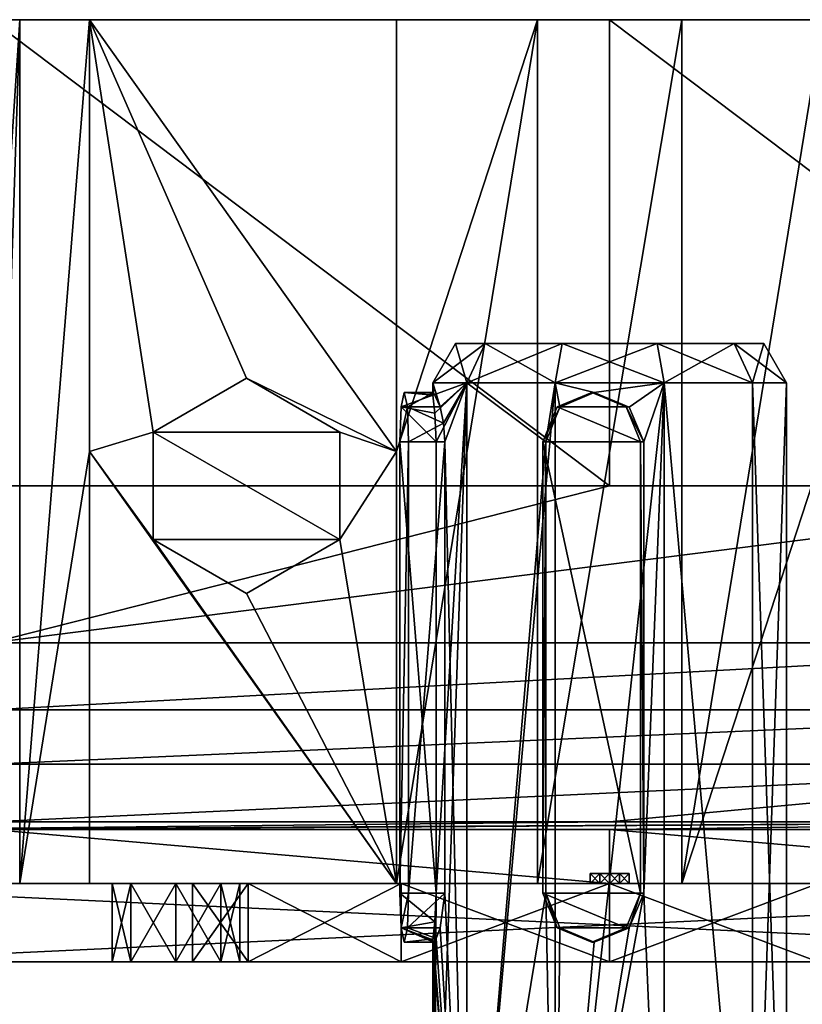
# Model space of a CAD drawing. Header units: millimetres. Extents: x -174 to 297, y -210 to 612.
# Tile 15 of 18: x -60 to 20, y 359 to 459. Entities that reach past the tile are written whole.
import ezdxf

# ---------------------------------------------------------------- set-up
doc = ezdxf.new("R2010")
doc.units = ezdxf.units.MM
doc.header["$LTSCALE"] = 65.185185
for name, color, linetype in [('23', 7, 'CONTINUOUS'), ('238', 7, 'CONTINUOUS'), ('24', 7, 'CONTINUOUS'), ('241', 7, 'CONTINUOUS'), ('252', 7, 'CONTINUOUS'), ('263', 7, 'CONTINUOUS'), ('265', 7, 'CONTINUOUS'), ('272', 7, 'CONTINUOUS'), ('274', 7, 'CONTINUOUS'), ('276', 7, 'CONTINUOUS'), ('277', 7, 'CONTINUOUS'), ('278', 7, 'CONTINUOUS'), ('279', 7, 'CONTINUOUS'), ('280', 7, 'CONTINUOUS'), ('281', 7, 'CONTINUOUS'), ('282', 7, 'CONTINUOUS'), ('283', 7, 'CONTINUOUS'), ('296', 7, 'CONTINUOUS'), ('303', 7, 'CONTINUOUS'), ('305', 7, 'CONTINUOUS'), ('307', 7, 'CONTINUOUS'), ('309', 7, 'CONTINUOUS'), ('312', 7, 'CONTINUOUS'), ('313', 7, 'CONTINUOUS'), ('314', 7, 'CONTINUOUS'), ('320', 7, 'CONTINUOUS'), ('34', 7, 'CONTINUOUS'), ('37', 7, 'CONTINUOUS'), ('38', 7, 'CONTINUOUS'), ('39', 7, 'CONTINUOUS'), ('40', 7, 'CONTINUOUS'), ('41', 7, 'CONTINUOUS'), ('42', 7, 'CONTINUOUS'), ('44', 7, 'CONTINUOUS'), ('45', 7, 'CONTINUOUS'), ('47', 7, 'CONTINUOUS'), ('49', 7, 'CONTINUOUS'), ('50', 7, 'CONTINUOUS'), ('52', 7, 'CONTINUOUS'), ('58', 7, 'CONTINUOUS'), ('63', 7, 'CONTINUOUS'), ('77', 7, 'CONTINUOUS'), ('78', 7, 'CONTINUOUS'), ('98', 7, 'CONTINUOUS')]:
    doc.layers.add(name, color=color, linetype=linetype)

msp = doc.modelspace()

# ---------------------------------------------------------------- linework, layer by layer
at = {"layer": '23', "color": 7, "linetype": 'Continuous'}
for points in [[(-14.56, 422, -10.58), (-18, 422), (-12.69, 426, -9.22), (-14.56, 422, -10.58)], [(-18, 422), (-15.69, 426), (-12.69, 426, -9.22), (-18, 422)], [(-5.56, 422, -17.12), (-14.56, 422, -10.58), (-4.85, 426, -14.92), (-5.56, 422, -17.12)], [(-4.85, 426, -14.92), (-14.56, 422, -10.58), (-12.69, 426, -9.22), (-4.85, 426, -14.92)], [(5.56, 422, -17.12), (-5.56, 422, -17.12), (4.85, 426, -14.92), (5.56, 422, -17.12)], [(4.85, 426, -14.92), (-5.56, 422, -17.12), (-4.85, 426, -14.92), (4.85, 426, -14.92)], [(12.69, 426, -9.22), (5.56, 422, -17.12), (4.85, 426, -14.92), (12.69, 426, -9.22)], [(14.56, 422, -10.58), (5.56, 422, -17.12), (12.69, 426, -9.22), (14.56, 422, -10.58)], [(15.69, 426), (14.56, 422, -10.58), (12.69, 426, -9.22), (15.69, 426)], [(18, 422), (14.56, 422, -10.58), (15.69, 426), (18, 422)]]:
    msp.add_3dface(points, dxfattribs=at)
at = {"layer": '238', "color": 7, "linetype": 'Continuous'}
for points in [[(-18, 422), (-18, 420.75), (-17.98, 420.94, 0.78), (-18, 422)], [(-17.93, 421, 1.57), (-18, 422), (-17.98, 420.94, 0.78), (-17.93, 421, 1.57)], [(-18, 422), (-17.93, 421, 1.57), (-17.27, 419.54, 5.06), (-18, 422)], [(-14.56, 422, 10.58), (-18, 422), (-17.27, 419.54, 5.06), (-14.56, 422, 10.58)], [(-16.92, 417.88, 6.13), (-14.56, 422, 10.58), (-17.27, 419.54, 5.06), (-16.92, 417.88, 6.13)], [(-16.79, 416, 6.49), (-14.56, 422, 10.58), (-16.92, 417.88, 6.13), (-16.79, 416, 6.49)], [(-14.56, 321, 10.58), (-14.56, 422, 10.58), (-16.79, 416, 6.49), (-14.56, 321, 10.58)], [(-14.56, 321, 10.58), (-5.56, 321, 17.12), (-5.56, 422, 17.12), (-14.56, 321, 10.58)], [(-14.56, 422, 10.58), (-14.56, 321, 10.58), (-5.56, 422, 17.12), (-14.56, 422, 10.58)], [(-5.56, 321, 17.12), (5.56, 321, 17.12), (5.56, 422, 17.12), (-5.56, 321, 17.12)], [(-5.56, 422, 17.12), (-5.56, 321, 17.12), (5.56, 422, 17.12), (-5.56, 422, 17.12)], [(5.56, 321, 17.12), (14.56, 321, 10.58), (5.56, 422, 17.12), (5.56, 321, 17.12)], [(5.56, 422, 17.12), (14.56, 321, 10.58), (14.56, 422, 10.58), (5.56, 422, 17.12)], [(14.56, 321, 10.58), (18, 321), (14.56, 422, 10.58), (14.56, 321, 10.58)], [(18, 321), (18, 422), (14.56, 422, 10.58), (18, 321)], [(-16.79, 370, 6.49), (-14.56, 321, 10.58), (-16.79, 416, 6.49), (-16.79, 370, 6.49)], [(-17.27, 366.47, 5.06), (-14.56, 321, 10.58), (-16.79, 370, 6.49), (-17.27, 366.47, 5.06)], [(-17.67, 365.37, 3.44), (-14.56, 321, 10.58), (-17.27, 366.47, 5.06), (-17.67, 365.37, 3.44)], [(-18, 321), (-14.56, 321, 10.58), (-18, 365.25), (-18, 321)], [(-18, 365.25), (-14.56, 321, 10.58), (-17.98, 365.06, 0.78), (-18, 365.25)], [(-17.93, 365, 1.57), (-14.56, 321, 10.58), (-17.67, 365.37, 3.44), (-17.93, 365, 1.57)], [(-17.98, 365.06, 0.78), (-14.56, 321, 10.58), (-17.93, 365, 1.57), (-17.98, 365.06, 0.78)]]:
    msp.add_3dface(points, dxfattribs=at)
at = {"layer": '24', "color": 7, "linetype": 'Continuous'}
for points in [[(-14.56, 321, -10.58), (-18, 321), (-14.56, 422, -10.58), (-14.56, 321, -10.58)], [(-14.56, 422, -10.58), (-18, 321), (-17.66, 370, -3.47), (-14.56, 422, -10.58)], [(-18, 422), (-14.56, 422, -10.58), (-18, 420.75), (-18, 422)], [(-18, 420.75), (-14.56, 422, -10.58), (-17.82, 418.91, -2.52), (-18, 420.75)], [(-17.82, 418.91, -2.52), (-14.56, 422, -10.58), (-17.66, 416, -3.47), (-17.82, 418.91, -2.52)], [(-17.66, 416, -3.47), (-14.56, 422, -10.58), (-17.66, 370, -3.47), (-17.66, 416, -3.47)], [(-14.56, 321, -10.58), (-14.56, 422, -10.58), (-6.49, 416, -16.79), (-14.56, 321, -10.58)], [(-14.56, 422, -10.58), (-5.56, 422, -17.12), (-6.49, 416, -16.79), (-14.56, 422, -10.58)], [(-6.49, 416, -16.79), (-5.56, 422, -17.12), (-5.06, 419.53, -17.27), (-6.49, 416, -16.79)], [(-5.56, 422, -17.12), (5.56, 422, -17.12), (-1.57, 421, -17.93), (-5.56, 422, -17.12)], [(-5.06, 419.53, -17.27), (-5.56, 422, -17.12), (-1.57, 421, -17.93), (-5.06, 419.53, -17.27)], [(-1.57, 421, -17.93), (5.56, 422, -17.12), (1.98, 419.53, -17.89), (-1.57, 421, -17.93)], [(1.98, 419.53, -17.89), (5.56, 422, -17.12), (3.47, 416, -17.66), (1.98, 419.53, -17.89)], [(5.56, 422, -17.12), (5.56, 321, -17.12), (3.47, 370, -17.66), (5.56, 422, -17.12)], [(5.56, 422, -17.12), (3.47, 370, -17.66), (3.47, 416, -17.66), (5.56, 422, -17.12)], [(14.56, 321, -10.58), (5.56, 321, -17.12), (5.56, 422, -17.12), (14.56, 321, -10.58)], [(14.56, 422, -10.58), (14.56, 321, -10.58), (5.56, 422, -17.12), (14.56, 422, -10.58)], [(18, 321), (14.56, 321, -10.58), (18, 422), (18, 321)], [(18, 422), (14.56, 321, -10.58), (14.56, 422, -10.58), (18, 422)], [(-6.49, 370, -16.79), (-14.56, 321, -10.58), (-6.49, 416, -16.79), (-6.49, 370, -16.79)], [(-17.66, 370, -3.47), (-18, 321), (-17.82, 367.09, -2.52), (-17.66, 370, -3.47)], [(-5.56, 321, -17.12), (-14.56, 321, -10.58), (-6.49, 370, -16.79), (-5.56, 321, -17.12)], [(-5.06, 366.47, -17.27), (-5.56, 321, -17.12), (-6.49, 370, -16.79), (-5.06, 366.47, -17.27)], [(5.56, 321, -17.12), (-5.56, 321, -17.12), (3.47, 370, -17.66), (5.56, 321, -17.12)], [(3.47, 370, -17.66), (-5.56, 321, -17.12), (1.98, 366.47, -17.89), (3.47, 370, -17.66)], [(-17.82, 367.09, -2.52), (-18, 321), (-18, 365.25), (-17.82, 367.09, -2.52)], [(1.98, 366.47, -17.89), (-5.56, 321, -17.12), (-1.57, 365, -17.93), (1.98, 366.47, -17.89)], [(-1.57, 365, -17.93), (-5.56, 321, -17.12), (-5.06, 366.47, -17.27), (-1.57, 365, -17.93)]]:
    msp.add_3dface(points, dxfattribs=at)
at = {"layer": '241', "color": 7, "linetype": 'Continuous'}
for points in [[(-50.69, 371, 44.19), (-48.79, 371, 48.79), (-50.69, 363, 44.19), (-50.69, 371, 44.19)], [(-48.79, 371, 48.79), (-48.79, 363, 48.79), (-50.69, 363, 44.19), (-48.79, 371, 48.79)], [(-48.79, 371, 48.79), (-44.19, 371, 50.69), (-48.79, 363, 48.79), (-48.79, 371, 48.79)], [(-44.19, 371, 50.69), (-44.19, 363, 50.69), (-48.79, 363, 48.79), (-44.19, 371, 50.69)], [(-44.19, 371, 50.69), (-39.6, 371, 48.79), (-44.19, 363, 50.69), (-44.19, 371, 50.69)], [(-39.6, 371, 48.79), (-39.6, 363, 48.79), (-44.19, 363, 50.69), (-39.6, 371, 48.79)], [(-39.6, 371, 48.79), (-37.69, 371, 44.19), (-39.6, 363, 48.79), (-39.6, 371, 48.79)], [(-37.69, 371, 44.19), (-37.69, 363, 44.19), (-39.6, 363, 48.79), (-37.69, 371, 44.19)]]:
    msp.add_3dface(points, dxfattribs=at)
at = {"layer": '252', "color": 7, "linetype": 'Continuous'}
for points in [[(-48.79, 371, -48.79), (-50.69, 371, -44.19), (-48.79, 363, -48.79), (-48.79, 371, -48.79)], [(-50.69, 371, -44.19), (-50.69, 363, -44.19), (-48.79, 363, -48.79), (-50.69, 371, -44.19)], [(-44.19, 371, -50.69), (-48.79, 371, -48.79), (-44.19, 363, -50.69), (-44.19, 371, -50.69)], [(-48.79, 371, -48.79), (-48.79, 363, -48.79), (-44.19, 363, -50.69), (-48.79, 371, -48.79)], [(-39.6, 371, -48.79), (-44.19, 371, -50.69), (-39.6, 363, -48.79), (-39.6, 371, -48.79)], [(-44.19, 371, -50.69), (-44.19, 363, -50.69), (-39.6, 363, -48.79), (-44.19, 371, -50.69)], [(-37.69, 371, -44.19), (-39.6, 371, -48.79), (-37.69, 363, -44.19), (-37.69, 371, -44.19)], [(-37.69, 363, -44.19), (-39.6, 371, -48.79), (-39.6, 363, -48.79), (-37.69, 363, -44.19)]]:
    msp.add_3dface(points, dxfattribs=at)
at = {"layer": '263', "color": 7, "linetype": 'Continuous'}
for points in [[(-42.5, 371), (-36.81, 371, 21.25), (-42.5, 363), (-42.5, 371)], [(-42.5, 363), (-36.81, 371, 21.25), (-36.81, 363, 21.25), (-42.5, 363)], [(-36.81, 371, 21.25), (-21.25, 371, 36.81), (-21.25, 363, 36.81), (-36.81, 371, 21.25)], [(-36.81, 371, 21.25), (-21.25, 363, 36.81), (-36.81, 363, 21.25), (-36.81, 371, 21.25)], [(-21.25, 371, 36.81), (0, 371, 42.5), (-21.25, 363, 36.81), (-21.25, 371, 36.81)], [(0, 371, 42.5), (0, 363, 42.5), (-21.25, 363, 36.81), (0, 371, 42.5)], [(0, 371, 42.5), (21.25, 371, 36.81), (0, 363, 42.5), (0, 371, 42.5)], [(21.25, 371, 36.81), (21.25, 363, 36.81), (0, 363, 42.5), (21.25, 371, 36.81)]]:
    msp.add_3dface(points, dxfattribs=at)
at = {"layer": '265', "color": 7, "linetype": 'Continuous'}
for points in [[(-18, 422), (-14.56, 422, 10.58), (-15.69, 426), (-18, 422)], [(-15.69, 426), (-14.56, 422, 10.58), (-12.69, 426, 9.22), (-15.69, 426)], [(-14.56, 422, 10.58), (-5.56, 422, 17.12), (-12.69, 426, 9.22), (-14.56, 422, 10.58)], [(-12.69, 426, 9.22), (-5.56, 422, 17.12), (-4.85, 426, 14.92), (-12.69, 426, 9.22)], [(-5.56, 422, 17.12), (5.56, 422, 17.12), (-4.85, 426, 14.92), (-5.56, 422, 17.12)], [(-4.85, 426, 14.92), (5.56, 422, 17.12), (4.85, 426, 14.92), (-4.85, 426, 14.92)], [(5.56, 422, 17.12), (14.56, 422, 10.58), (4.85, 426, 14.92), (5.56, 422, 17.12)], [(4.85, 426, 14.92), (14.56, 422, 10.58), (12.69, 426, 9.22), (4.85, 426, 14.92)], [(14.56, 422, 10.58), (18, 422), (12.69, 426, 9.22), (14.56, 422, 10.58)], [(12.69, 426, 9.22), (18, 422), (15.69, 426), (12.69, 426, 9.22)]]:
    msp.add_3dface(points, dxfattribs=at)
at = {"layer": '272', "color": 7, "linetype": 'Continuous'}
for points in [[(-63, 371, 68), (-63, 371, 28.14), (-60.07, 371, -62.57), (-63, 371, 68)], [(0, 371, 68), (-63, 371, 68), (-1.01, 371, 1.73), (0, 371, 68)], [(-7.34, 371, -68.61), (-63, 371, 68), (-21.7, 371, -65.5), (-7.34, 371, -68.61)], [(-63, 371, 68), (-7.34, 371, -68.61), (-2, 371), (-63, 371, 68)], [(-21.7, 371, -65.5), (-63, 371, 68), (-53, 371, -65.5), (-21.7, 371, -65.5)], [(-53, 371, -65.5), (-63, 371, 68), (-60.07, 371, -62.57), (-53, 371, -65.5)], [(-1.01, 371, 1.73), (-63, 371, 68), (-2, 371), (-1.01, 371, 1.73)], [(-63, 371, 28.14), (-63, 371, -28.14), (-60.07, 371, -62.57), (-63, 371, 28.14)], [(-60.07, 371, -62.57), (-63, 371, -28.14), (-63, 371, -55.5), (-60.07, 371, -62.57)], [(-7.34, 371, -68.61), (7.34, 371, -68.61), (-2, 371), (-7.34, 371, -68.61)], [(-2, 371), (7.34, 371, -68.61), (-1.01, 371, -1.73), (-2, 371)], [(0.01, 371, 2), (0, 371, 68), (-1.01, 371, 1.73), (0.01, 371, 2)], [(-1.01, 371, -1.73), (7.34, 371, -68.61), (-0.01, 371, -2), (-1.01, 371, -1.73)], [(-0.01, 371, -2), (7.34, 371, -68.61), (1.01, 371, -1.73), (-0.01, 371, -2)], [(63, 371, 68), (0, 371, 68), (63, 371, 28.14), (63, 371, 68)], [(63, 371, 28.14), (0, 371, 68), (63, 371, -28.14), (63, 371, 28.14)], [(63, 371, -28.14), (0, 371, 68), (63, 371, -55.5), (63, 371, -28.14)], [(63, 371, -55.5), (0, 371, 68), (60.07, 371, -62.57), (63, 371, -55.5)], [(60.07, 371, -62.57), (0, 371, 68), (53, 371, -65.5), (60.07, 371, -62.57)], [(53, 371, -65.5), (0, 371, 68), (21.7, 371, -65.5), (53, 371, -65.5)], [(21.7, 371, -65.5), (0, 371, 68), (7.34, 371, -68.61), (21.7, 371, -65.5)], [(7.34, 371, -68.61), (0, 371, 68), (2, 371), (7.34, 371, -68.61)], [(2, 371), (0, 371, 68), (1.01, 371, 1.73), (2, 371)], [(1.01, 371, 1.73), (0, 371, 68), (0.01, 371, 2), (1.01, 371, 1.73)], [(7.34, 371, -68.61), (2, 371), (1.01, 371, -1.73), (7.34, 371, -68.61)]]:
    msp.add_3dface(points, dxfattribs=at)
at = {"layer": '274', "color": 7, "linetype": 'Continuous'}
for points in [[(-1.01, 371, 1.73), (-2, 371), (-1.01, 372, 1.73), (-1.01, 371, 1.73)], [(-2, 371), (-2, 372), (-1.01, 372, 1.73), (-2, 371)], [(0.01, 371, 2), (-1.01, 371, 1.73), (-0.01, 372, 2), (0.01, 371, 2)], [(-0.01, 372, 2), (-1.01, 371, 1.73), (-1.01, 372, 1.73), (-0.01, 372, 2)], [(1.01, 372, 1.73), (0.01, 371, 2), (-0.01, 372, 2), (1.01, 372, 1.73)], [(1.01, 371, 1.73), (0.01, 371, 2), (1.01, 372, 1.73), (1.01, 371, 1.73)], [(2, 371), (1.01, 371, 1.73), (2, 372), (2, 371)], [(2, 372), (1.01, 371, 1.73), (1.01, 372, 1.73), (2, 372)]]:
    msp.add_3dface(points, dxfattribs=at)
at = {"layer": '276', "color": 7, "linetype": 'Continuous'}
for points in [[(-2, 372), (-1.01, 372, -1.73), (2, 372), (-2, 372)], [(-2, 372), (2, 372), (1.01, 372, 1.73), (-2, 372)], [(-2, 372), (1.01, 372, 1.73), (-1.01, 372, 1.73), (-2, 372)], [(-1.01, 372, -1.73), (0.01, 372, -2), (1.01, 372, -1.73), (-1.01, 372, -1.73)], [(-1.01, 372, -1.73), (1.01, 372, -1.73), (2, 372), (-1.01, 372, -1.73)], [(1.01, 372, 1.73), (-0.01, 372, 2), (-1.01, 372, 1.73), (1.01, 372, 1.73)]]:
    msp.add_3dface(points, dxfattribs=at)
at = {"layer": '277', "color": 7, "linetype": 'Continuous'}
for points in [[(-46.5, 416.98, -65.5), (-37, 422.47, -65.5), (-37, 422.47, -96), (-46.5, 416.98, -65.5)], [(-46.5, 416.98, -65.5), (-37, 422.47, -96), (-46.5, 416.98, -96), (-46.5, 416.98, -65.5)]]:
    msp.add_3dface(points, dxfattribs=at)
at = {"layer": '278', "color": 7, "linetype": 'Continuous'}
for points in [[(-37, 422.47, -65.5), (-27.5, 416.98, -65.5), (-27.5, 416.98, -96), (-37, 422.47, -65.5)], [(-37, 422.47, -65.5), (-27.5, 416.98, -96), (-37, 422.47, -96), (-37, 422.47, -65.5)]]:
    msp.add_3dface(points, dxfattribs=at)
at = {"layer": '279', "color": 7, "linetype": 'Continuous'}
for points in [[(-27.5, 416.98, -65.5), (-27.5, 406.02, -65.5), (-27.5, 406.02, -96), (-27.5, 416.98, -65.5)], [(-27.5, 416.98, -96), (-27.5, 416.98, -65.5), (-27.5, 406.02, -96), (-27.5, 416.98, -96)]]:
    msp.add_3dface(points, dxfattribs=at)
at = {"layer": '280', "color": 7, "linetype": 'Continuous'}
for points in [[(-46.5, 406.02, -65.5), (-46.5, 416.98, -65.5), (-46.5, 416.98, -96), (-46.5, 406.02, -65.5)], [(-46.5, 406.02, -65.5), (-46.5, 416.98, -96), (-46.5, 406.02, -96), (-46.5, 406.02, -65.5)]]:
    msp.add_3dface(points, dxfattribs=at)
at = {"layer": '281', "color": 7, "linetype": 'Continuous'}
for points in [[(-37, 400.53, -65.5), (-46.5, 406.02, -65.5), (-46.5, 406.02, -96), (-37, 400.53, -65.5)], [(-37, 400.53, -65.5), (-46.5, 406.02, -96), (-37, 400.53, -96), (-37, 400.53, -65.5)]]:
    msp.add_3dface(points, dxfattribs=at)
at = {"layer": '282', "color": 7, "linetype": 'Continuous'}
for points in [[(-27.5, 406.02, -65.5), (-37, 400.53, -65.5), (-37, 400.53, -96), (-27.5, 406.02, -65.5)], [(-27.5, 406.02, -96), (-27.5, 406.02, -65.5), (-37, 400.53, -96), (-27.5, 406.02, -96)]]:
    msp.add_3dface(points, dxfattribs=at)
at = {"layer": '283', "color": 7, "linetype": 'Continuous'}
for points in [[(-37, 422.47, -96), (-27.5, 416.98, -96), (-46.5, 416.98, -96), (-37, 422.47, -96)], [(-27.5, 416.98, -96), (-27.5, 406.02, -96), (-46.5, 416.98, -96), (-27.5, 416.98, -96)], [(-46.5, 416.98, -96), (-27.5, 406.02, -96), (-46.5, 406.02, -96), (-46.5, 416.98, -96)], [(-46.5, 406.02, -96), (-27.5, 406.02, -96), (-37, 400.53, -96), (-46.5, 406.02, -96)]]:
    msp.add_3dface(points, dxfattribs=at)
at = {"layer": '296', "color": 7, "linetype": 'Continuous'}
for points in [[(0, 377.27, 75.29), (-63, 377.27, 75.29), (-74, 376.5, 68), (0, 377.27, 75.29)], [(63, 377.27, 75.29), (0, 377.27, 75.29), (-74, 376.5, 68), (63, 377.27, 75.29)], [(-63, 376.5, 68), (63, 377.27, 75.29), (-74, 376.5, 68), (-63, 376.5, 68)], [(0, 376.5, 68), (63, 377.27, 75.29), (-63, 376.5, 68), (0, 376.5, 68)], [(63, 376.5, 68), (63, 377.27, 75.29), (0, 376.5, 68), (63, 376.5, 68)]]:
    msp.add_3dface(points, dxfattribs=at)
at = {"layer": '303', "color": 7, "linetype": 'Continuous'}
for points in [[(-63, 411.5, 105.5), (-63, 395.52, 101.58), (0, 411.5, 105.5), (-63, 411.5, 105.5)], [(-63, 395.52, 101.58), (63, 395.52, 101.58), (63, 411.5, 105.5), (-63, 395.52, 101.58)], [(-63, 395.52, 101.58), (63, 411.5, 105.5), (0, 411.5, 105.5), (-63, 395.52, 101.58)], [(-63, 395.52, 101.58), (-63, 388.68, 96.87), (63, 395.52, 101.58), (-63, 395.52, 101.58)], [(-63, 388.68, 96.87), (63, 388.67, 96.86), (63, 395.52, 101.58), (-63, 388.68, 96.87)], [(-63, 388.68, 96.87), (-63, 383.15, 90.66), (63, 388.67, 96.86), (-63, 388.68, 96.87)], [(-63, 383.15, 90.66), (63, 383.15, 90.66), (63, 388.67, 96.86), (-63, 383.15, 90.66)], [(-63, 377.27, 75.29), (0, 377.27, 75.29), (63, 383.15, 90.66), (-63, 377.27, 75.29)], [(-63, 383.15, 90.66), (-63, 377.27, 75.29), (63, 383.15, 90.66), (-63, 383.15, 90.66)], [(0, 377.27, 75.29), (63, 377.27, 75.29), (63, 383.15, 90.66), (0, 377.27, 75.29)]]:
    msp.add_3dface(points, dxfattribs=at)
at = {"layer": '305', "color": 7, "linetype": 'Continuous'}
for points in [[(-69, 459, 0), (-67.48, 459, 14.39), (69, 459, 0), (-69, 459, 0)], [(-67.48, 459, -14.39), (-69, 459, 0), (67.48, 459, -14.39), (-67.48, 459, -14.39)], [(67.48, 459, -14.39), (-69, 459, 0), (69, 459, 0), (67.48, 459, -14.39)], [(-67.48, 459, 14.39), (-63, 459, 28.14), (67.48, 459, 14.39), (-67.48, 459, 14.39)], [(69, 459, 0), (-67.48, 459, 14.39), (67.48, 459, 14.39), (69, 459, 0)], [(-63, 459, -28.14), (-67.48, 459, -14.39), (63, 459, -28.14), (-63, 459, -28.14)], [(63, 459, -28.14), (-67.48, 459, -14.39), (67.48, 459, -14.39), (63, 459, -28.14)], [(-63, 459, 28.14), (-63, 459, 66.82), (63, 459, 28.14), (-63, 459, 28.14)], [(-63, 459, 28.14), (63, 459, 28.14), (67.48, 459, 14.39), (-63, 459, 28.14)], [(-63, 459, 66.82), (-63, 459, 105.5), (63, 459, 66.82), (-63, 459, 66.82)], [(-63, 459, 66.82), (63, 459, 66.82), (63, 459, 28.14), (-63, 459, 66.82)], [(63, 459, 66.82), (-63, 459, 105.5), (0, 459, 105.5), (63, 459, 66.82)], [(-63, 459, -55.5), (-63, 459, -28.14), (63, 459, -55.5), (-63, 459, -55.5)], [(63, 459, -55.5), (-63, 459, -28.14), (63, 459, -28.14), (63, 459, -55.5)], [(-60.07, 459, -62.57), (-63, 459, -55.5), (60.07, 459, -62.57), (-60.07, 459, -62.57)], [(60.07, 459, -62.57), (-63, 459, -55.5), (63, 459, -55.5), (60.07, 459, -62.57)], [(-53, 459, -65.5), (-60.07, 459, -62.57), (-21.7, 459, -65.5), (-53, 459, -65.5)], [(-21.7, 459, -65.5), (-60.07, 459, -62.57), (21.7, 459, -65.5), (-21.7, 459, -65.5)], [(21.7, 459, -65.5), (-60.07, 459, -62.57), (53, 459, -65.5), (21.7, 459, -65.5)], [(53, 459, -65.5), (-60.07, 459, -62.57), (60.07, 459, -62.57), (53, 459, -65.5)], [(-7.34, 459, -68.61), (-21.7, 459, -65.5), (7.34, 459, -68.61), (-7.34, 459, -68.61)], [(7.34, 459, -68.61), (-21.7, 459, -65.5), (21.7, 459, -65.5), (7.34, 459, -68.61)], [(63, 459, 105.5), (63, 459, 66.82), (0, 459, 105.5), (63, 459, 105.5)]]:
    msp.add_3dface(points, dxfattribs=at)
at = {"layer": '307', "color": 7, "linetype": 'Continuous'}
for points in [[(-63, 459, 105.5), (-63, 411.5, 105.5), (0, 411.5, 105.5), (-63, 459, 105.5)], [(-63, 459, 105.5), (0, 411.5, 105.5), (0, 459, 105.5), (-63, 459, 105.5)], [(63, 411.5, 105.5), (63, 459, 105.5), (0, 459, 105.5), (63, 411.5, 105.5)], [(0, 411.5, 105.5), (63, 411.5, 105.5), (0, 459, 105.5), (0, 411.5, 105.5)]]:
    msp.add_3dface(points, dxfattribs=at)
at = {"layer": '309', "color": 7, "linetype": 'Continuous'}
for points in [[(0, 376.5, 68), (-63, 376.5, 68), (0, 371, 68), (0, 376.5, 68)], [(-63, 376.5, 68), (-63, 371, 68), (0, 371, 68), (-63, 376.5, 68)], [(63, 376.5, 68), (0, 376.5, 68), (63, 371, 68), (63, 376.5, 68)], [(63, 371, 68), (0, 376.5, 68), (0, 371, 68), (63, 371, 68)]]:
    msp.add_3dface(points, dxfattribs=at)
at = {"layer": '312', "color": 7, "linetype": 'Continuous'}
for points in [[(-63, 459, -55.5), (-60.07, 459, -62.57), (-63, 415, -55.5), (-63, 459, -55.5)], [(-60.07, 459, -62.57), (-60.07, 371, -62.57), (-63, 371, -55.5), (-60.07, 459, -62.57)], [(-60.07, 459, -62.57), (-63, 371, -55.5), (-63, 415, -55.5), (-60.07, 459, -62.57)], [(-60.07, 459, -62.57), (-53, 459, -65.5), (-60.07, 371, -62.57), (-60.07, 459, -62.57)], [(-60.07, 371, -62.57), (-53, 459, -65.5), (-53, 415, -65.5), (-60.07, 371, -62.57)], [(-53, 371, -65.5), (-60.07, 371, -62.57), (-53, 415, -65.5), (-53, 371, -65.5)]]:
    msp.add_3dface(points, dxfattribs=at)
at = {"layer": '313', "color": 7, "linetype": 'Continuous'}
for points in [[(-53, 459, -65.5), (-21.7, 459, -65.5), (-21.7, 415, -65.5), (-53, 459, -65.5)], [(-53, 459, -65.5), (-21.7, 415, -65.5), (-37, 422.47, -65.5), (-53, 459, -65.5)], [(-53, 415, -65.5), (-53, 459, -65.5), (-46.5, 416.98, -65.5), (-53, 415, -65.5)], [(-46.5, 416.98, -65.5), (-53, 459, -65.5), (-37, 422.47, -65.5), (-46.5, 416.98, -65.5)], [(-21.7, 415, -65.5), (-27.5, 416.98, -65.5), (-37, 422.47, -65.5), (-21.7, 415, -65.5)], [(-46.5, 406.02, -65.5), (-53, 415, -65.5), (-46.5, 416.98, -65.5), (-46.5, 406.02, -65.5)], [(-27.5, 416.98, -65.5), (-21.7, 415, -65.5), (-27.5, 406.02, -65.5), (-27.5, 416.98, -65.5)], [(-21.7, 371, -65.5), (-53, 371, -65.5), (-53, 415, -65.5), (-21.7, 371, -65.5)], [(-21.7, 371, -65.5), (-53, 415, -65.5), (-46.5, 406.02, -65.5), (-21.7, 371, -65.5)], [(-21.7, 415, -65.5), (-21.7, 371, -65.5), (-27.5, 406.02, -65.5), (-21.7, 415, -65.5)], [(-37, 400.53, -65.5), (-21.7, 371, -65.5), (-46.5, 406.02, -65.5), (-37, 400.53, -65.5)], [(-27.5, 406.02, -65.5), (-21.7, 371, -65.5), (-37, 400.53, -65.5), (-27.5, 406.02, -65.5)]]:
    msp.add_3dface(points, dxfattribs=at)
at = {"layer": '314', "color": 7, "linetype": 'Continuous'}
for points in [[(-21.7, 459, -65.5), (-7.34, 459, -68.61), (-21.7, 415, -65.5), (-21.7, 459, -65.5)], [(-7.34, 459, -68.61), (-7.34, 371, -68.61), (-21.7, 371, -65.5), (-7.34, 459, -68.61)], [(-7.34, 459, -68.61), (-21.7, 371, -65.5), (-21.7, 415, -65.5), (-7.34, 459, -68.61)], [(-7.34, 459, -68.61), (7.34, 459, -68.61), (-7.34, 371, -68.61), (-7.34, 459, -68.61)], [(7.34, 459, -68.61), (7.34, 371, -68.61), (-7.34, 371, -68.61), (7.34, 459, -68.61)], [(7.34, 459, -68.61), (21.7, 459, -65.5), (7.34, 371, -68.61), (7.34, 459, -68.61)], [(7.34, 371, -68.61), (21.7, 459, -65.5), (21.7, 415, -65.5), (7.34, 371, -68.61)], [(21.7, 371, -65.5), (7.34, 371, -68.61), (21.7, 415, -65.5), (21.7, 371, -65.5)]]:
    msp.add_3dface(points, dxfattribs=at)
at = {"layer": '320', "color": 7, "linetype": 'Continuous'}
for points in [[(-2, 371), (-1.01, 371, -1.73), (-2, 372), (-2, 371)], [(-2, 372), (-1.01, 371, -1.73), (-1.01, 372, -1.73), (-2, 372)], [(-1.01, 371, -1.73), (-0.01, 371, -2), (-1.01, 372, -1.73), (-1.01, 371, -1.73)], [(-1.01, 372, -1.73), (-0.01, 371, -2), (0.01, 372, -2), (-1.01, 372, -1.73)], [(-0.01, 371, -2), (1.01, 371, -1.73), (0.01, 372, -2), (-0.01, 371, -2)], [(0.01, 372, -2), (1.01, 371, -1.73), (1.01, 372, -1.73), (0.01, 372, -2)], [(1.01, 371, -1.73), (2, 371), (1.01, 372, -1.73), (1.01, 371, -1.73)], [(1.01, 372, -1.73), (2, 371), (2, 372), (1.01, 372, -1.73)]]:
    msp.add_3dface(points, dxfattribs=at)
at = {"layer": '34', "color": 7, "linetype": 'Continuous'}
for points in [[(-36.81, 371, -21.25), (-42.5, 371), (-36.81, 363, -21.25), (-36.81, 371, -21.25)], [(-42.5, 371), (-42.5, 363), (-36.81, 363, -21.25), (-42.5, 371)], [(-21.25, 371, -36.81), (-36.81, 371, -21.25), (-36.81, 363, -21.25), (-21.25, 371, -36.81)], [(-21.25, 371, -36.81), (-36.81, 363, -21.25), (-21.25, 363, -36.81), (-21.25, 371, -36.81)], [(0, 371, -42.5), (-21.25, 371, -36.81), (0, 363, -42.5), (0, 371, -42.5)], [(-21.25, 371, -36.81), (-21.25, 363, -36.81), (0, 363, -42.5), (-21.25, 371, -36.81)], [(21.25, 371, -36.81), (0, 371, -42.5), (21.25, 363, -36.81), (21.25, 371, -36.81)], [(0, 371, -42.5), (0, 363, -42.5), (21.25, 363, -36.81), (0, 371, -42.5)]]:
    msp.add_3dface(points, dxfattribs=at)
at = {"layer": '37', "color": 7, "linetype": 'Continuous'}
for points in [[(-48.79, 371, 39.6), (-50.69, 371, 44.19), (-48.79, 363, 39.6), (-48.79, 371, 39.6)], [(-50.69, 371, 44.19), (-50.69, 363, 44.19), (-48.79, 363, 39.6), (-50.69, 371, 44.19)], [(-44.19, 371, 37.69), (-48.79, 371, 39.6), (-44.19, 363, 37.69), (-44.19, 371, 37.69)], [(-48.79, 371, 39.6), (-48.79, 363, 39.6), (-44.19, 363, 37.69), (-48.79, 371, 39.6)], [(-39.6, 371, 39.6), (-44.19, 371, 37.69), (-39.6, 363, 39.6), (-39.6, 371, 39.6)], [(-44.19, 371, 37.69), (-44.19, 363, 37.69), (-39.6, 363, 39.6), (-44.19, 371, 37.69)], [(-37.69, 371, 44.19), (-39.6, 371, 39.6), (-37.69, 363, 44.19), (-37.69, 371, 44.19)], [(-37.69, 363, 44.19), (-39.6, 371, 39.6), (-39.6, 363, 39.6), (-37.69, 363, 44.19)]]:
    msp.add_3dface(points, dxfattribs=at)
at = {"layer": '38', "color": 7, "linetype": 'Continuous'}
for points in [[(-50.69, 371, -44.19), (-48.79, 371, -39.6), (-50.69, 363, -44.19), (-50.69, 371, -44.19)], [(-48.79, 371, -39.6), (-48.79, 363, -39.6), (-50.69, 363, -44.19), (-48.79, 371, -39.6)], [(-48.79, 371, -39.6), (-44.19, 371, -37.69), (-48.79, 363, -39.6), (-48.79, 371, -39.6)], [(-44.19, 371, -37.69), (-44.19, 363, -37.69), (-48.79, 363, -39.6), (-44.19, 371, -37.69)], [(-44.19, 371, -37.69), (-39.6, 371, -39.6), (-44.19, 363, -37.69), (-44.19, 371, -37.69)], [(-39.6, 371, -39.6), (-39.6, 363, -39.6), (-44.19, 363, -37.69), (-39.6, 371, -39.6)], [(-39.6, 371, -39.6), (-37.69, 371, -44.19), (-39.6, 363, -39.6), (-39.6, 371, -39.6)], [(-37.69, 371, -44.19), (-37.69, 363, -44.19), (-39.6, 363, -39.6), (-37.69, 371, -44.19)]]:
    msp.add_3dface(points, dxfattribs=at)
at = {"layer": '39', "color": 7, "linetype": 'Continuous'}
for points in [[(-6.49, 370, -16.79), (-6.81, 370, -20.48), (-5.35, 366.46, -20.61), (-6.49, 370, -16.79)], [(-5.06, 366.47, -17.27), (-6.49, 370, -16.79), (-5.35, 366.46, -20.61), (-5.06, 366.47, -17.27)], [(3.15, 370, -21.36), (1.98, 366.47, -17.89), (1.69, 366.46, -21.23), (3.15, 370, -21.36)], [(3.47, 370, -17.66), (1.98, 366.47, -17.89), (3.15, 370, -21.36), (3.47, 370, -17.66)], [(-1.83, 365, -20.92), (-5.06, 366.47, -17.27), (-5.35, 366.46, -20.61), (-1.83, 365, -20.92)], [(-1.57, 365, -17.93), (-5.06, 366.47, -17.27), (-1.83, 365, -20.92), (-1.57, 365, -17.93)], [(1.69, 366.46, -21.23), (-1.57, 365, -17.93), (-1.83, 365, -20.92), (1.69, 366.46, -21.23)], [(1.98, 366.47, -17.89), (-1.57, 365, -17.93), (1.69, 366.46, -21.23), (1.98, 366.47, -17.89)]]:
    msp.add_3dface(points, dxfattribs=at)
at = {"layer": '40', "color": 7, "linetype": 'Continuous'}
for points in [[(-5.06, 419.53, -17.27), (-1.57, 421, -17.93), (-5.35, 419.54, -20.61), (-5.06, 419.53, -17.27)], [(-5.35, 419.54, -20.61), (-1.57, 421, -17.93), (-1.83, 421, -20.92), (-5.35, 419.54, -20.61)], [(-1.57, 421, -17.93), (1.98, 419.53, -17.89), (-1.83, 421, -20.92), (-1.57, 421, -17.93)], [(-1.83, 421, -20.92), (1.98, 419.53, -17.89), (1.69, 419.54, -21.23), (-1.83, 421, -20.92)], [(-6.81, 416, -20.48), (-5.06, 419.53, -17.27), (-5.35, 419.54, -20.61), (-6.81, 416, -20.48)], [(-6.49, 416, -16.79), (-5.06, 419.53, -17.27), (-6.81, 416, -20.48), (-6.49, 416, -16.79)], [(1.98, 419.53, -17.89), (3.47, 416, -17.66), (1.69, 419.54, -21.23), (1.98, 419.53, -17.89)], [(3.47, 416, -17.66), (3.15, 416, -21.36), (1.69, 419.54, -21.23), (3.47, 416, -17.66)]]:
    msp.add_3dface(points, dxfattribs=at)
at = {"layer": '41', "color": 7, "linetype": 'Continuous'}
for points in [[(-17.66, 370, -3.47), (-17.82, 367.09, -2.52), (-21.36, 370, -3.15), (-17.66, 370, -3.47)], [(-21.36, 370, -3.15), (-17.82, 367.09, -2.52), (-21.23, 366.46, -1.69), (-21.36, 370, -3.15)], [(-17.27, 366.47, 5.06), (-16.79, 370, 6.49), (-20.61, 366.46, 5.35), (-17.27, 366.47, 5.06)], [(-16.79, 370, 6.49), (-20.48, 370, 6.81), (-20.61, 366.46, 5.35), (-16.79, 370, 6.49)], [(-17.82, 367.09, -2.52), (-18, 365.25), (-21.23, 366.46, -1.69), (-17.82, 367.09, -2.52)], [(-18, 365.25), (-17.98, 365.06, 0.78), (-21.23, 366.46, -1.69), (-18, 365.25)], [(-17.98, 365.06, 0.78), (-17.93, 365, 1.57), (-21.23, 366.46, -1.69), (-17.98, 365.06, 0.78)], [(-21.23, 366.46, -1.69), (-17.93, 365, 1.57), (-20.92, 365, 1.83), (-21.23, 366.46, -1.69)], [(-20.92, 365, 1.83), (-17.67, 365.37, 3.44), (-20.61, 366.46, 5.35), (-20.92, 365, 1.83)], [(-17.67, 365.37, 3.44), (-17.27, 366.47, 5.06), (-20.61, 366.46, 5.35), (-17.67, 365.37, 3.44)], [(-17.93, 365, 1.57), (-17.67, 365.37, 3.44), (-20.92, 365, 1.83), (-17.93, 365, 1.57)]]:
    msp.add_3dface(points, dxfattribs=at)
at = {"layer": '42', "color": 7, "linetype": 'Continuous'}
for points in [[(-20.92, 421, 1.83), (-18, 420.75), (-21.23, 419.54, -1.69), (-20.92, 421, 1.83)], [(-18, 420.75), (-17.82, 418.91, -2.52), (-21.23, 419.54, -1.69), (-18, 420.75)], [(-17.98, 420.94, 0.78), (-18, 420.75), (-20.92, 421, 1.83), (-17.98, 420.94, 0.78)], [(-17.93, 421, 1.57), (-17.98, 420.94, 0.78), (-20.92, 421, 1.83), (-17.93, 421, 1.57)], [(-20.61, 419.54, 5.35), (-17.93, 421, 1.57), (-20.92, 421, 1.83), (-20.61, 419.54, 5.35)], [(-17.27, 419.54, 5.06), (-17.93, 421, 1.57), (-20.61, 419.54, 5.35), (-17.27, 419.54, 5.06)], [(-21.23, 419.54, -1.69), (-17.66, 416, -3.47), (-21.36, 416, -3.15), (-21.23, 419.54, -1.69)], [(-17.82, 418.91, -2.52), (-17.66, 416, -3.47), (-21.23, 419.54, -1.69), (-17.82, 418.91, -2.52)], [(-16.92, 417.88, 6.13), (-17.27, 419.54, 5.06), (-20.61, 419.54, 5.35), (-16.92, 417.88, 6.13)], [(-20.48, 416, 6.81), (-16.92, 417.88, 6.13), (-20.61, 419.54, 5.35), (-20.48, 416, 6.81)], [(-16.79, 416, 6.49), (-16.92, 417.88, 6.13), (-20.48, 416, 6.81), (-16.79, 416, 6.49)]]:
    msp.add_3dface(points, dxfattribs=at)
at = {"layer": '44', "color": 7, "linetype": 'Continuous'}
for points in [[(-17.66, 416, -3.47), (-17.66, 370, -3.47), (-21.36, 416, -3.15), (-17.66, 416, -3.47)], [(-21.36, 416, -3.15), (-17.66, 370, -3.47), (-21.36, 370, -3.15), (-21.36, 416, -3.15)]]:
    msp.add_3dface(points, dxfattribs=at)
at = {"layer": '45', "color": 7, "linetype": 'Continuous'}
for points in [[(-16.79, 370, 6.49), (-16.79, 416, 6.49), (-20.48, 370, 6.81), (-16.79, 370, 6.49)], [(-16.79, 416, 6.49), (-20.48, 416, 6.81), (-20.48, 370, 6.81), (-16.79, 416, 6.49)]]:
    msp.add_3dface(points, dxfattribs=at)
at = {"layer": '47', "color": 7, "linetype": 'Continuous'}
for points in [[(-20.61, 419.54, 5.35), (-20.92, 421, 1.83), (-21.23, 419.54, -1.69), (-20.61, 419.54, 5.35)], [(-20.48, 416, 6.81), (-20.61, 419.54, 5.35), (-21.36, 416, -3.15), (-20.48, 416, 6.81)], [(-20.61, 419.54, 5.35), (-21.23, 419.54, -1.69), (-21.36, 416, -3.15), (-20.61, 419.54, 5.35)], [(-20.48, 416, 6.81), (-21.36, 416, -3.15), (-21.36, 370, -3.15), (-20.48, 416, 6.81)], [(-20.48, 370, 6.81), (-20.48, 416, 6.81), (-21.36, 370, -3.15), (-20.48, 370, 6.81)], [(-20.48, 370, 6.81), (-21.36, 370, -3.15), (-21.23, 366.46, -1.69), (-20.48, 370, 6.81)], [(-20.48, 370, 6.81), (-21.23, 366.46, -1.69), (-20.61, 366.46, 5.35), (-20.48, 370, 6.81)], [(-21.23, 366.46, -1.69), (-20.92, 365, 1.83), (-20.61, 366.46, 5.35), (-21.23, 366.46, -1.69)]]:
    msp.add_3dface(points, dxfattribs=at)
at = {"layer": '49', "color": 7, "linetype": 'Continuous'}
for points in [[(3.47, 416, -17.66), (3.47, 370, -17.66), (3.15, 416, -21.36), (3.47, 416, -17.66)], [(3.15, 416, -21.36), (3.47, 370, -17.66), (3.15, 370, -21.36), (3.15, 416, -21.36)]]:
    msp.add_3dface(points, dxfattribs=at)
at = {"layer": '50', "color": 7, "linetype": 'Continuous'}
for points in [[(-6.49, 370, -16.79), (-6.49, 416, -16.79), (-6.81, 370, -20.48), (-6.49, 370, -16.79)], [(-6.49, 416, -16.79), (-6.81, 416, -20.48), (-6.81, 370, -20.48), (-6.49, 416, -16.79)]]:
    msp.add_3dface(points, dxfattribs=at)
at = {"layer": '52', "color": 7, "linetype": 'Continuous'}
for points in [[(-5.35, 419.54, -20.61), (-1.83, 421, -20.92), (1.69, 419.54, -21.23), (-5.35, 419.54, -20.61)], [(3.15, 416, -21.36), (-6.81, 416, -20.48), (-5.35, 419.54, -20.61), (3.15, 416, -21.36)], [(3.15, 416, -21.36), (-5.35, 419.54, -20.61), (1.69, 419.54, -21.23), (3.15, 416, -21.36)], [(3.15, 416, -21.36), (3.15, 370, -21.36), (-6.81, 416, -20.48), (3.15, 416, -21.36)], [(-6.81, 416, -20.48), (3.15, 370, -21.36), (-6.81, 370, -20.48), (-6.81, 416, -20.48)], [(-6.81, 370, -20.48), (3.15, 370, -21.36), (1.69, 366.46, -21.23), (-6.81, 370, -20.48)], [(-6.81, 370, -20.48), (1.69, 366.46, -21.23), (-5.35, 366.46, -20.61), (-6.81, 370, -20.48)], [(1.69, 366.46, -21.23), (-1.83, 365, -20.92), (-5.35, 366.46, -20.61), (1.69, 366.46, -21.23)]]:
    msp.add_3dface(points, dxfattribs=at)
at = {"layer": '58', "color": 7, "linetype": 'Continuous'}
for points in [[(-80, 363, -100), (80, 363, -100), (44.19, 363, -50.69), (-80, 363, -100)], [(-80, 363, 100), (-80, 363, -100), (-50.69, 363, 44.19), (-80, 363, 100)], [(-48.79, 363, -39.6), (-80, 363, -100), (-50.69, 363, -44.19), (-48.79, 363, -39.6)], [(-80, 363, -100), (-48.79, 363, -39.6), (-42.5, 363), (-80, 363, -100)], [(-50.69, 363, -44.19), (-80, 363, -100), (-48.79, 363, -48.79), (-50.69, 363, -44.19)], [(-48.79, 363, -48.79), (-80, 363, -100), (-44.19, 363, -50.69), (-48.79, 363, -48.79)], [(-44.19, 363, -50.69), (-80, 363, -100), (44.19, 363, -50.69), (-44.19, 363, -50.69)], [(-50.69, 363, 44.19), (-80, 363, -100), (-48.79, 363, 39.6), (-50.69, 363, 44.19)], [(-48.79, 363, 39.6), (-80, 363, -100), (-44.19, 363, 37.69), (-48.79, 363, 39.6)], [(-44.19, 363, 37.69), (-80, 363, -100), (-36.81, 363, 21.25), (-44.19, 363, 37.69)], [(-80, 363, -100), (-42.5, 363), (-36.81, 363, 21.25), (-80, 363, -100)], [(80, 363, 100), (-80, 363, 100), (-44.19, 363, 50.69), (80, 363, 100)], [(-44.19, 363, 50.69), (-80, 363, 100), (-48.79, 363, 48.79), (-44.19, 363, 50.69)], [(-48.79, 363, 48.79), (-80, 363, 100), (-50.69, 363, 44.19), (-48.79, 363, 48.79)], [(-48.79, 363, -39.6), (-44.19, 363, -37.69), (-36.81, 363, -21.25), (-48.79, 363, -39.6)], [(-42.5, 363), (-48.79, 363, -39.6), (-36.81, 363, -21.25), (-42.5, 363)], [(80, 363, 100), (-44.19, 363, 50.69), (44.19, 363, 50.69), (80, 363, 100)], [(-44.19, 363, -37.69), (-39.6, 363, -39.6), (-21.25, 363, -36.81), (-44.19, 363, -37.69)], [(-36.81, 363, -21.25), (-44.19, 363, -37.69), (-21.25, 363, -36.81), (-36.81, 363, -21.25)], [(-39.6, 363, -48.79), (-44.19, 363, -50.69), (39.6, 363, -48.79), (-39.6, 363, -48.79)], [(39.6, 363, -48.79), (-44.19, 363, -50.69), (44.19, 363, -50.69), (39.6, 363, -48.79)], [(-44.19, 363, 50.69), (-39.6, 363, 48.79), (44.19, 363, 50.69), (-44.19, 363, 50.69)], [(-39.6, 363, 39.6), (-44.19, 363, 37.69), (0, 363, 42.5), (-39.6, 363, 39.6)], [(0, 363, 42.5), (-44.19, 363, 37.69), (-21.25, 363, 36.81), (0, 363, 42.5)], [(-21.25, 363, 36.81), (-44.19, 363, 37.69), (-36.81, 363, 21.25), (-21.25, 363, 36.81)], [(-39.6, 363, -39.6), (-37.69, 363, -44.19), (0, 363, -42.5), (-39.6, 363, -39.6)], [(-37.69, 363, -44.19), (-39.6, 363, -48.79), (37.69, 363, -44.19), (-37.69, 363, -44.19)], [(-21.25, 363, -36.81), (-39.6, 363, -39.6), (0, 363, -42.5), (-21.25, 363, -36.81)], [(37.69, 363, -44.19), (-39.6, 363, -48.79), (39.6, 363, -48.79), (37.69, 363, -44.19)], [(-39.6, 363, 48.79), (-37.69, 363, 44.19), (39.6, 363, 48.79), (-39.6, 363, 48.79)], [(-37.69, 363, 44.19), (-39.6, 363, 39.6), (0, 363, 42.5), (-37.69, 363, 44.19)], [(44.19, 363, 50.69), (-39.6, 363, 48.79), (39.6, 363, 48.79), (44.19, 363, 50.69)], [(-37.69, 363, -44.19), (37.69, 363, -44.19), (0, 363, -42.5), (-37.69, 363, -44.19)], [(-37.69, 363, 44.19), (37.69, 363, 44.19), (39.6, 363, 48.79), (-37.69, 363, 44.19)], [(37.69, 363, 44.19), (-37.69, 363, 44.19), (0, 363, 42.5), (37.69, 363, 44.19)], [(39.6, 363, 39.6), (37.69, 363, 44.19), (0, 363, 42.5), (39.6, 363, 39.6)], [(21.25, 363, 36.81), (39.6, 363, 39.6), (0, 363, 42.5), (21.25, 363, 36.81)], [(37.69, 363, -44.19), (39.6, 363, -39.6), (0, 363, -42.5), (37.69, 363, -44.19)], [(39.6, 363, -39.6), (44.19, 363, -37.69), (0, 363, -42.5), (39.6, 363, -39.6)], [(0, 363, -42.5), (44.19, 363, -37.69), (21.25, 363, -36.81), (0, 363, -42.5)]]:
    msp.add_3dface(points, dxfattribs=at)
at = {"layer": '63', "color": 7, "linetype": 'Continuous'}
for points in [[(90, 371, -100), (-90, 371, -100), (-44.19, 371, -50.69), (90, 371, -100)], [(-90, 371, -100), (-90, 371, 100), (-50.69, 371, -44.19), (-90, 371, -100)], [(-44.19, 371, -50.69), (-90, 371, -100), (-48.79, 371, -48.79), (-44.19, 371, -50.69)], [(-48.79, 371, -48.79), (-90, 371, -100), (-50.69, 371, -44.19), (-48.79, 371, -48.79)], [(-90, 371, 100), (90, 371, 100), (44.19, 371, 50.69), (-90, 371, 100)], [(-50.69, 371, -44.19), (-90, 371, 100), (-48.79, 371, -39.6), (-50.69, 371, -44.19)], [(-48.79, 371, -39.6), (-90, 371, 100), (-44.19, 371, -37.69), (-48.79, 371, -39.6)], [(-44.19, 371, -37.69), (-90, 371, 100), (-36.81, 371, -21.25), (-44.19, 371, -37.69)], [(-48.79, 371, 39.6), (-90, 371, 100), (-50.69, 371, 44.19), (-48.79, 371, 39.6)], [(-90, 371, 100), (-48.79, 371, 39.6), (-36.81, 371, 21.25), (-90, 371, 100)], [(-50.69, 371, 44.19), (-90, 371, 100), (-48.79, 371, 48.79), (-50.69, 371, 44.19)], [(-48.79, 371, 48.79), (-90, 371, 100), (-44.19, 371, 50.69), (-48.79, 371, 48.79)], [(-44.19, 371, 50.69), (-90, 371, 100), (44.19, 371, 50.69), (-44.19, 371, 50.69)], [(-42.5, 371), (-90, 371, 100), (-36.81, 371, 21.25), (-42.5, 371)], [(-90, 371, 100), (-42.5, 371), (-36.81, 371, -21.25), (-90, 371, 100)], [(-48.79, 371, 39.6), (-44.19, 371, 37.69), (-36.81, 371, 21.25), (-48.79, 371, 39.6)], [(90, 371, -100), (-44.19, 371, -50.69), (44.19, 371, -50.69), (90, 371, -100)], [(-44.19, 371, -50.69), (-39.6, 371, -48.79), (44.19, 371, -50.69), (-44.19, 371, -50.69)], [(-39.6, 371, -39.6), (-44.19, 371, -37.69), (0, 371, -42.5), (-39.6, 371, -39.6)], [(0, 371, -42.5), (-44.19, 371, -37.69), (-21.25, 371, -36.81), (0, 371, -42.5)], [(-21.25, 371, -36.81), (-44.19, 371, -37.69), (-36.81, 371, -21.25), (-21.25, 371, -36.81)], [(-44.19, 371, 37.69), (-39.6, 371, 39.6), (-21.25, 371, 36.81), (-44.19, 371, 37.69)], [(-36.81, 371, 21.25), (-44.19, 371, 37.69), (-21.25, 371, 36.81), (-36.81, 371, 21.25)], [(-39.6, 371, 48.79), (-44.19, 371, 50.69), (39.6, 371, 48.79), (-39.6, 371, 48.79)], [(39.6, 371, 48.79), (-44.19, 371, 50.69), (44.19, 371, 50.69), (39.6, 371, 48.79)], [(-39.6, 371, -48.79), (-37.69, 371, -44.19), (39.6, 371, -48.79), (-39.6, 371, -48.79)], [(-37.69, 371, -44.19), (-39.6, 371, -39.6), (0, 371, -42.5), (-37.69, 371, -44.19)], [(44.19, 371, -50.69), (-39.6, 371, -48.79), (39.6, 371, -48.79), (44.19, 371, -50.69)], [(-39.6, 371, 39.6), (-37.69, 371, 44.19), (0, 371, 42.5), (-39.6, 371, 39.6)], [(-37.69, 371, 44.19), (-39.6, 371, 48.79), (37.69, 371, 44.19), (-37.69, 371, 44.19)], [(-21.25, 371, 36.81), (-39.6, 371, 39.6), (0, 371, 42.5), (-21.25, 371, 36.81)], [(37.69, 371, 44.19), (-39.6, 371, 48.79), (39.6, 371, 48.79), (37.69, 371, 44.19)], [(39.6, 371, -48.79), (-37.69, 371, -44.19), (37.69, 371, -44.19), (39.6, 371, -48.79)], [(37.69, 371, -44.19), (-37.69, 371, -44.19), (0, 371, -42.5), (37.69, 371, -44.19)], [(-37.69, 371, 44.19), (37.69, 371, 44.19), (0, 371, 42.5), (-37.69, 371, 44.19)], [(37.69, 371, 44.19), (39.6, 371, 39.6), (0, 371, 42.5), (37.69, 371, 44.19)], [(39.6, 371, 39.6), (44.19, 371, 37.69), (0, 371, 42.5), (39.6, 371, 39.6)], [(0, 371, 42.5), (44.19, 371, 37.69), (21.25, 371, 36.81), (0, 371, 42.5)], [(39.6, 371, -39.6), (37.69, 371, -44.19), (0, 371, -42.5), (39.6, 371, -39.6)], [(21.25, 371, -36.81), (39.6, 371, -39.6), (0, 371, -42.5), (21.25, 371, -36.81)]]:
    msp.add_3dface(points, dxfattribs=at)
at = {"layer": '77', "color": 7, "linetype": 'Continuous'}
for points in [[(-90, 371, -100), (90, 371, -100), (-80, 363, -100), (-90, 371, -100)], [(-80, 363, -100), (90, 371, -100), (80, 363, -100), (-80, 363, -100)]]:
    msp.add_3dface(points, dxfattribs=at)
at = {"layer": '78', "color": 7, "linetype": 'Continuous'}
for points in [[(90, 371, 100), (-90, 371, 100), (80, 363, 100), (90, 371, 100)], [(80, 363, 100), (-90, 371, 100), (-80, 363, 100), (80, 363, 100)]]:
    msp.add_3dface(points, dxfattribs=at)
at = {"layer": '98', "color": 7, "linetype": 'Continuous'}
for points in [[(-15.69, 426), (-12.69, 426, 9.22), (-12.69, 426, -9.22), (-15.69, 426)], [(-12.69, 426, 9.22), (-4.85, 426, 14.92), (-12.69, 426, -9.22), (-12.69, 426, 9.22)], [(-4.85, 426, 14.92), (-4.85, 426, -14.92), (-12.69, 426, -9.22), (-4.85, 426, 14.92)], [(-4.85, 426, 14.92), (4.85, 426, 14.92), (-4.85, 426, -14.92), (-4.85, 426, 14.92)], [(4.85, 426, 14.92), (4.85, 426, -14.92), (-4.85, 426, -14.92), (4.85, 426, 14.92)], [(4.85, 426, 14.92), (12.69, 426, 9.22), (4.85, 426, -14.92), (4.85, 426, 14.92)], [(12.69, 426, 9.22), (12.69, 426, -9.22), (4.85, 426, -14.92), (12.69, 426, 9.22)], [(12.69, 426, 9.22), (15.69, 426), (12.69, 426, -9.22), (12.69, 426, 9.22)]]:
    msp.add_3dface(points, dxfattribs=at)

doc.saveas('drawing.dxf')
